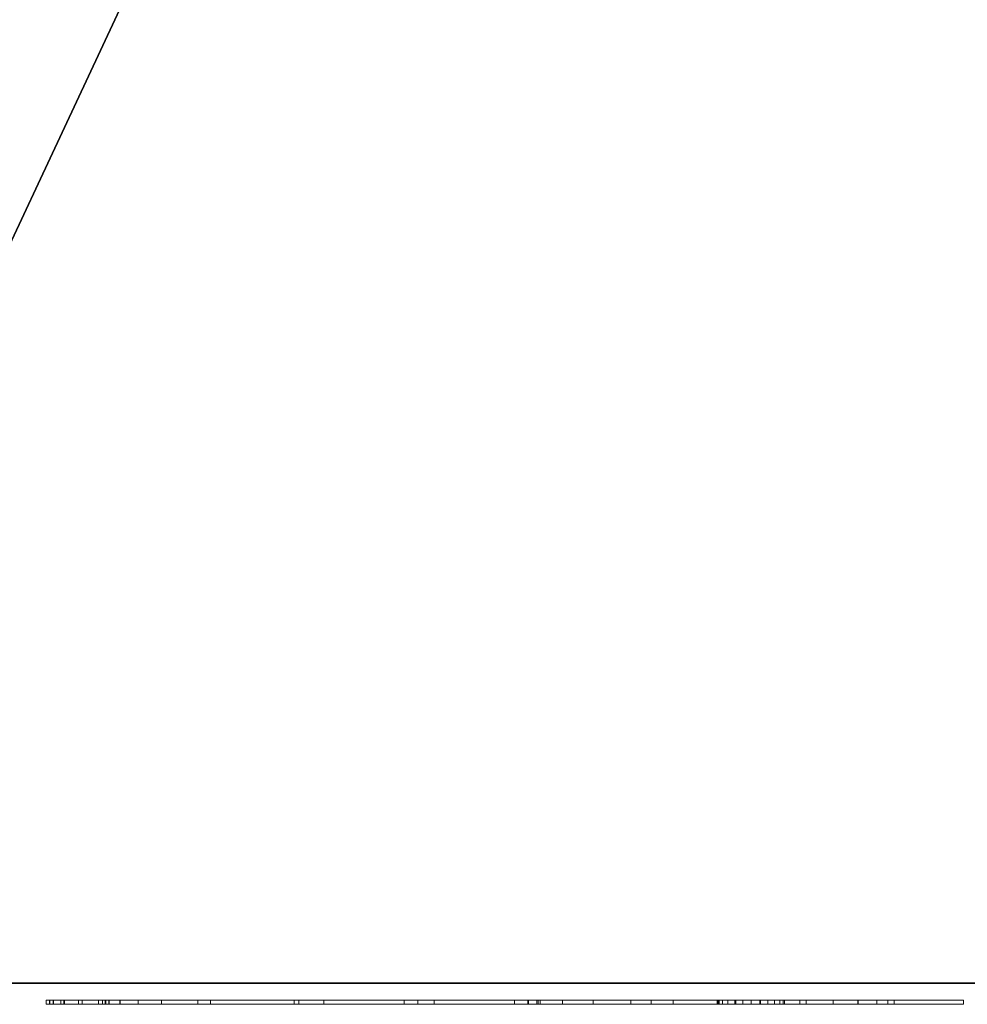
# Model space of a CAD drawing. Header units: millimetres. Extents: x -14944 to -12796, y 364 to 3070.
# Tile 2 of 256: x -14626 to -14402, y 364 to 596. Entities that reach past the tile are written whole.
import ezdxf

# ---------------------------------------------------------------- set-up
doc = ezdxf.new("R2010")
doc.units = ezdxf.units.MM
for name, color, linetype, lineweight in [('A-FLOR', 192, 'Continuous', 25), ('A-GENM', 13, 'Continuous', 18), ('M-EQPM', 50, 'Continuous', 18)]:
    doc.layers.add(name, color=color, linetype=linetype, lineweight=lineweight)

# ---------------------------------------------------------------- blocks, each defined once
blk = doc.blocks.new('Logo_Geometry_SD_3Dx10- - Mur_horizontal-1137753-3D GeniaSet R32 cas 2_00')
at = {"layer": 'M-EQPM'}
mesh = blk.add_polyface(dxfattribs=at)
corners = [(0, 1, 99.66), (58.5, 1, 57.16), (65.5, 1, 64.16), (14.06, 1, 101.53), (8.54, 1, 105.91), (4.32, 1, 111.55), (1.68, 1, 118.08), (0.79, 1, 125.07), (1.73, 1, 132.06), (4.22, 1, 141.38), (84.44, 1, 83.1), (91.5, 1, 90.16), (27.21, 1, 136.87), (21.68, 1, 141.25), (17.46, 1, 146.89), (14.82, 1, 153.42), (13.94, 1, 160.41), (14.87, 1, 167.4), (17.37, 1, 176.72), (110.44, 1, 109.1), (116.02, 1, 114.68), (113.59, 1, 124.8), (113.77, 1, 135.21), (116.53, 1, 145.24), (121.72, 1, 154.27), (128.99, 1, 161.71), (137.89, 1, 167.11), (147.86, 1, 170.11), (158.26, 1, 170.54), (168.43, 1, 168.35), (177.74, 1, 163.69), (185.6, 1, 156.86), (191.49, 1, 148.28), (216.27, 1, 143.47), (195.85, 1, 125.07), (199.95, 1, 102.48), (198.43, 1, 79.58), (191.36, 1, 57.74), (179.17, 1, 38.28), (162.6, 1, 22.39), (142.66, 1, 11.02), (115.7, 1, 2.79), (87.65, 1, 0), (59.59, 1, 2.77), (35.82, 1, 6.16), (12.37, 1, 11.38), (38.75, 1, 37.75), (13.3, 1, 56.24), (7.66, 1, 62.9), (3.46, 1, 70.55), (0.87, 1, 78.89), (0, 1, 87.58), (158.46, 1, 141.75), (158.72, 1, 139.73), (159.5, 1, 137.85), (160.74, 1, 136.23), (162.36, 1, 134.99), (164.24, 1, 134.21), (166.26, 1, 133.95), (168.28, 1, 134.21), (170.16, 1, 134.99), (171.77, 1, 136.23), (173.01, 1, 137.85), (173.79, 1, 139.73), (174.06, 1, 141.75), (173.79, 1, 143.77), (173.01, 1, 145.65), (171.77, 1, 147.26), (170.16, 1, 148.5), (168.28, 1, 149.28), (166.26, 1, 149.55), (164.24, 1, 149.28), (162.36, 1, 148.5), (160.74, 1, 147.26), (159.5, 1, 145.65), (158.72, 1, 143.77)]
mesh.append_faces([[corners[k] for k in face] for face in [(17, 14, 15, 16)]], dxfattribs={"vtx0": -1})
mesh.append_faces([[corners[k] for k in face] for face in [(47, 1, 46), (57, 20, 56), (20, 37, 19), (65, 32, 64), (63, 34, 62), (72, 28, 71)]], dxfattribs={"vtx0": -1, "vtx1": -1})
mesh.append_faces([[corners[k] for k in face] for face in [(39, 11, 19)]], dxfattribs={"vtx0": -1, "vtx1": -1, "vtx2": -1})
mesh.append_faces([[corners[k] for k in face] for face in [(2, 10, 41, 42)]], dxfattribs={"vtx0": -1, "vtx1": -1, "vtx3": -1})
mesh.append_faces([[corners[k] for k in face] for face in [(1, 49, 50), (10, 2, 3, 9), (11, 39, 40, 10), (19, 11, 12, 18), (20, 55, 56), (34, 60, 61), (25, 75, 52, 24), (26, 74, 75, 25), (20, 54, 55), (27, 73, 74, 26), (73, 27, 28, 72), (34, 61, 62), (29, 70, 71, 28), (31, 66, 67, 30), (30, 68, 69), (30, 67, 68)]], dxfattribs={"vtx0": -1, "vtx2": -1})
mesh.append_faces([[corners[k] for k in face] for face in [(1, 47, 48, 49), (8, 4, 5, 6), (54, 20, 21, 22)]], dxfattribs={"vtx0": -1, "vtx3": -1})
mesh.append_faces([[corners[k] for k in face] for face in [(7, 8, 6)]], dxfattribs={"vtx1": -1})
mesh.append_faces([[corners[k] for k in face] for face in [(40, 41, 10), (38, 39, 19, 37), (57, 58, 36), (13, 14, 17), (63, 64, 32)]], dxfattribs={"vtx1": -1, "vtx2": -1})
mesh.append_faces([[corners[k] for k in face] for face in [(43, 44, 46, 1), (36, 37, 20, 57)]], dxfattribs={"vtx1": -1, "vtx2": -1, "vtx3": -1})
mesh.append_faces([[corners[k] for k in face] for face in [(42, 43, 1, 2), (3, 4, 8, 9), (35, 36, 58, 59), (34, 35, 59, 60), (12, 13, 17, 18), (22, 23, 53, 54), (52, 53, 23, 24), (65, 66, 31, 32), (69, 70, 29, 30)]], dxfattribs={"vtx1": -1, "vtx3": -1})
mesh.append_faces([[corners[k] for k in face] for face in [(44, 45, 46), (51, 0, 1, 50)]], dxfattribs={"vtx2": -1})
mesh.append_faces([[corners[k] for k in face] for face in [(32, 33, 34, 63)]], dxfattribs={"vtx2": -1, "vtx3": -1})
mesh = blk.add_polyface(dxfattribs=at)
corners = [(0, 0, 87.58), (0, 0, 99.66), (0, 1, 99.66), (0, 1, 87.58)]
mesh.append_faces([[corners[k] for k in face] for face in [(3, 0, 1, 2)]])
mesh = blk.add_polyface(dxfattribs=at)
corners = [(13.3, 0, 56.24), (7.66, 0, 62.9), (3.46, 0, 70.55), (0.87, 0, 78.89), (0, 0, 87.58), (0, 1, 87.58), (0.87, 1, 78.89), (3.46, 1, 70.55), (7.66, 1, 62.9), (13.3, 1, 56.24)]
mesh.append_faces([[corners[k] for k in face] for face in [(5, 6, 3, 4), (0, 1, 8, 9)]], dxfattribs={"vtx1": -1})
mesh.append_faces([[corners[k] for k in face] for face in [(2, 3, 6, 7), (7, 8, 1, 2)]], dxfattribs={"vtx1": -1, "vtx3": -1})
mesh = blk.add_polyface(dxfattribs=at)
corners = [(0, 0, 99.66), (58.5, 0, 57.16), (58.5, 1, 57.16), (0, 1, 99.66)]
mesh.append_faces([[corners[k] for k in face] for face in [(3, 0, 1, 2)]])
mesh = blk.add_polyface(dxfattribs=at)
corners = [(14.06, 0, 101.53), (8.54, 0, 105.91), (4.32, 0, 111.55), (1.68, 0, 118.08), (0.79, 0, 125.07), (1.73, 0, 132.06), (1.73, 1, 132.06), (0.79, 1, 125.07), (1.68, 1, 118.08), (4.32, 1, 111.55), (8.54, 1, 105.91), (14.06, 1, 101.53)]
mesh.append_faces([[corners[k] for k in face] for face in [(6, 7, 4, 5)]], dxfattribs={"vtx1": -1})
mesh.append_faces([[corners[k] for k in face] for face in [(7, 8, 3, 4), (2, 3, 8, 9), (9, 10, 1, 2)]], dxfattribs={"vtx1": -1, "vtx3": -1})
mesh.append_faces([[corners[k] for k in face] for face in [(10, 11, 0, 1)]], dxfattribs={"vtx3": -1})
mesh = blk.add_polyface(dxfattribs=at)
corners = [(1.73, 0, 132.06), (4.22, 0, 141.38), (4.22, 1, 141.38), (1.73, 1, 132.06)]
mesh.append_faces([[corners[k] for k in face] for face in [(0, 1, 2, 3)]])
mesh = blk.add_polyface(dxfattribs=at)
corners = [(4.22, 0, 141.38), (84.44, 0, 83.1), (84.44, 1, 83.1), (4.22, 1, 141.38)]
mesh.append_faces([[corners[k] for k in face] for face in [(0, 1, 2, 3)]])
mesh = blk.add_polyface(dxfattribs=at)
corners = [(12.37, 0, 11.38), (38.75, 0, 37.75), (38.75, 1, 37.75), (12.37, 1, 11.38)]
mesh.append_faces([[corners[k] for k in face] for face in [(0, 1, 2, 3)]])
mesh = blk.add_polyface(dxfattribs=at)
corners = [(59.59, 0, 2.77), (35.82, 0, 6.16), (12.37, 0, 11.38), (12.37, 1, 11.38), (35.82, 1, 6.16), (59.59, 1, 2.77)]
mesh.append_faces([[corners[k] for k in face] for face in [(5, 0, 1, 4)]], dxfattribs={"vtx2": -1})
mesh.append_faces([[corners[k] for k in face] for face in [(1, 2, 3, 4)]], dxfattribs={"vtx3": -1})
mesh = blk.add_polyface(dxfattribs=at)
corners = [(38.75, 0, 37.75), (13.3, 0, 56.24), (13.3, 1, 56.24), (38.75, 1, 37.75)]
mesh.append_faces([[corners[k] for k in face] for face in [(0, 1, 2, 3)]])
mesh = blk.add_polyface(dxfattribs=at)
corners = [(27.21, 0, 136.87), (21.68, 0, 141.25), (17.46, 0, 146.89), (14.82, 0, 153.42), (13.94, 0, 160.41), (14.87, 0, 167.4), (14.87, 1, 167.4), (13.94, 1, 160.41), (14.82, 1, 153.42), (17.46, 1, 146.89), (21.68, 1, 141.25), (27.21, 1, 136.87)]
mesh.append_faces([[corners[k] for k in face] for face in [(6, 7, 4, 5)]], dxfattribs={"vtx1": -1})
mesh.append_faces([[corners[k] for k in face] for face in [(7, 8, 3, 4), (2, 3, 8, 9), (9, 10, 1, 2)]], dxfattribs={"vtx1": -1, "vtx3": -1})
mesh.append_faces([[corners[k] for k in face] for face in [(10, 11, 0, 1)]], dxfattribs={"vtx3": -1})
mesh = blk.add_polyface(dxfattribs=at)
corners = [(65.5, 0, 64.16), (14.06, 0, 101.53), (14.06, 1, 101.53), (65.5, 1, 64.16)]
mesh.append_faces([[corners[k] for k in face] for face in [(0, 1, 2, 3)]])
mesh = blk.add_polyface(dxfattribs=at)
corners = [(14.87, 0, 167.4), (17.37, 0, 176.72), (17.37, 1, 176.72), (14.87, 1, 167.4)]
mesh.append_faces([[corners[k] for k in face] for face in [(0, 1, 2, 3)]])
mesh = blk.add_polyface(dxfattribs=at)
corners = [(17.37, 0, 176.72), (110.44, 0, 109.1), (110.44, 1, 109.1), (17.37, 1, 176.72)]
mesh.append_faces([[corners[k] for k in face] for face in [(3, 0, 1, 2)]])
mesh = blk.add_polyface(dxfattribs=at)
corners = [(91.5, 0, 90.16), (27.21, 0, 136.87), (27.21, 1, 136.87), (91.5, 1, 90.16)]
mesh.append_faces([[corners[k] for k in face] for face in [(0, 1, 2, 3)]])
mesh = blk.add_polyface(dxfattribs=at)
corners = [(58.5, 0, 57.16), (65.5, 0, 64.16), (65.5, 1, 64.16), (58.5, 1, 57.16)]
mesh.append_faces([[corners[k] for k in face] for face in [(0, 1, 2, 3)]])
mesh = blk.add_polyface(dxfattribs=at)
corners = [(142.66, 0, 11.02), (115.7, 0, 2.79), (87.65, 0, 0), (59.59, 0, 2.77), (59.59, 1, 2.77), (87.65, 1, 0), (115.7, 1, 2.79), (142.66, 1, 11.02)]
mesh.append_faces([[corners[k] for k in face] for face in [(4, 5, 2, 3)]], dxfattribs={"vtx1": -1})
mesh.append_faces([[corners[k] for k in face] for face in [(1, 2, 5, 6)]], dxfattribs={"vtx1": -1, "vtx3": -1})
mesh.append_faces([[corners[k] for k in face] for face in [(6, 7, 0, 1)]], dxfattribs={"vtx3": -1})
mesh = blk.add_polyface(dxfattribs=at)
corners = [(84.44, 0, 83.1), (91.5, 0, 90.16), (91.5, 1, 90.16), (84.44, 1, 83.1)]
mesh.append_faces([[corners[k] for k in face] for face in [(3, 0, 1, 2)]])
mesh = blk.add_polyface(dxfattribs=at)
corners = [(110.44, 0, 109.1), (116.02, 0, 114.68), (116.02, 1, 114.68), (110.44, 1, 109.1)]
mesh.append_faces([[corners[k] for k in face] for face in [(0, 1, 2, 3)]])
mesh = blk.add_polyface(dxfattribs=at)
corners = [(116.02, 0, 114.68), (113.59, 0, 124.8), (113.77, 0, 135.21), (116.53, 0, 145.24), (121.72, 0, 154.27), (128.99, 0, 161.71), (137.89, 0, 167.11), (147.86, 0, 170.11), (158.26, 0, 170.54), (168.43, 0, 168.35), (177.74, 0, 163.69), (185.6, 0, 156.86), (191.49, 0, 148.28), (191.49, 1, 148.28), (185.6, 1, 156.86), (177.74, 1, 163.69), (168.43, 1, 168.35), (158.26, 1, 170.54), (147.86, 1, 170.11), (137.89, 1, 167.11), (128.99, 1, 161.71), (121.72, 1, 154.27), (116.53, 1, 145.24), (113.77, 1, 135.21), (113.59, 1, 124.8), (116.02, 1, 114.68)]
mesh.append_faces([[corners[k] for k in face] for face in [(13, 14, 11, 12), (0, 1, 24, 25)]], dxfattribs={"vtx1": -1})
mesh.append_faces([[corners[k] for k in face] for face in [(14, 15, 10, 11), (16, 17, 8, 9), (15, 16, 9, 10), (17, 18, 7, 8), (6, 7, 18, 19), (19, 20, 5, 6), (20, 21, 4, 5), (22, 23, 2, 3), (21, 22, 3, 4), (23, 24, 1, 2)]], dxfattribs={"vtx1": -1, "vtx3": -1})
mesh = blk.add_polyface(dxfattribs=at)
corners = [(195.85, 0, 125.07), (199.95, 0, 102.48), (198.43, 0, 79.58), (191.36, 0, 57.74), (179.17, 0, 38.28), (162.6, 0, 22.39), (142.66, 0, 11.02), (142.66, 1, 11.02), (162.6, 1, 22.39), (179.17, 1, 38.28), (191.36, 1, 57.74), (198.43, 1, 79.58), (199.95, 1, 102.48), (195.85, 1, 125.07)]
mesh.append_faces([[corners[k] for k in face] for face in [(7, 8, 5, 6), (0, 1, 12, 13)]], dxfattribs={"vtx1": -1})
mesh.append_faces([[corners[k] for k in face] for face in [(8, 9, 4, 5), (3, 4, 9, 10), (10, 11, 2, 3), (11, 12, 1, 2)]], dxfattribs={"vtx1": -1, "vtx3": -1})
mesh = blk.add_polyface(dxfattribs=at)
corners = [(174.06, 0, 141.75), (173.79, 0, 143.77), (173.01, 0, 145.65), (171.77, 0, 147.26), (170.16, 0, 148.5), (168.28, 0, 149.28), (166.26, 0, 149.55), (164.24, 0, 149.28), (162.36, 0, 148.5), (160.74, 0, 147.26), (159.5, 0, 145.65), (158.72, 0, 143.77), (158.46, 0, 141.75), (158.46, 1, 141.75), (158.72, 1, 143.77), (159.5, 1, 145.65), (160.74, 1, 147.26), (162.36, 1, 148.5), (164.24, 1, 149.28), (166.26, 1, 149.55), (168.28, 1, 149.28), (170.16, 1, 148.5), (171.77, 1, 147.26), (173.01, 1, 145.65), (173.79, 1, 143.77), (174.06, 1, 141.75)]
mesh.append_faces([[corners[k] for k in face] for face in [(0, 1, 24, 25)]], dxfattribs={"vtx1": -1})
mesh.append_faces([[corners[k] for k in face] for face in [(10, 11, 14, 15), (8, 9, 16, 17), (9, 10, 15, 16), (7, 8, 17, 18), (18, 19, 6, 7), (4, 5, 20, 21), (3, 4, 21, 22), (1, 2, 23, 24), (2, 3, 22, 23), (19, 20, 5, 6)]], dxfattribs={"vtx1": -1, "vtx3": -1})
mesh.append_faces([[corners[k] for k in face] for face in [(11, 12, 13, 14)]], dxfattribs={"vtx3": -1})
mesh = blk.add_polyface(dxfattribs=at)
corners = [(158.46, 0, 141.75), (158.72, 0, 139.73), (159.5, 0, 137.85), (160.74, 0, 136.23), (162.36, 0, 134.99), (164.24, 0, 134.21), (166.26, 0, 133.95), (168.28, 0, 134.21), (170.16, 0, 134.99), (171.77, 0, 136.23), (173.01, 0, 137.85), (173.79, 0, 139.73), (174.06, 0, 141.75), (174.06, 1, 141.75), (173.79, 1, 139.73), (173.01, 1, 137.85), (171.77, 1, 136.23), (170.16, 1, 134.99), (168.28, 1, 134.21), (166.26, 1, 133.95), (164.24, 1, 134.21), (162.36, 1, 134.99), (160.74, 1, 136.23), (159.5, 1, 137.85), (158.72, 1, 139.73), (158.46, 1, 141.75)]
mesh.append_faces([[corners[k] for k in face] for face in [(0, 1, 24, 25)]], dxfattribs={"vtx1": -1})
mesh.append_faces([[corners[k] for k in face] for face in [(10, 11, 14, 15), (8, 9, 16, 17), (9, 10, 15, 16), (7, 8, 17, 18), (18, 19, 6, 7), (4, 5, 20, 21), (3, 4, 21, 22), (1, 2, 23, 24), (2, 3, 22, 23), (19, 20, 5, 6)]], dxfattribs={"vtx1": -1, "vtx3": -1})
mesh.append_faces([[corners[k] for k in face] for face in [(11, 12, 13, 14)]], dxfattribs={"vtx3": -1})
mesh = blk.add_polyface(dxfattribs=at)
corners = [(191.49, 0, 148.28), (216.27, 0, 143.47), (216.27, 1, 143.47), (191.49, 1, 148.28)]
mesh.append_faces([[corners[k] for k in face] for face in [(0, 1, 2, 3)]])
mesh = blk.add_polyface(dxfattribs=at)
corners = [(216.27, 0, 143.47), (195.85, 0, 125.07), (195.85, 1, 125.07), (216.27, 1, 143.47)]
mesh.append_faces([[corners[k] for k in face] for face in [(0, 1, 2, 3)]])
mesh = blk.add_polyface(dxfattribs=at)
corners = [(0, 0, 99.66), (0, 0, 87.58), (0.87, 0, 78.89), (3.46, 0, 70.55), (7.66, 0, 62.9), (13.3, 0, 56.24), (38.75, 0, 37.75), (12.37, 0, 11.38), (35.82, 0, 6.16), (59.59, 0, 2.77), (87.65, 0, 0), (115.7, 0, 2.79), (142.66, 0, 11.02), (162.6, 0, 22.39), (179.17, 0, 38.28), (191.36, 0, 57.74), (198.43, 0, 79.58), (199.95, 0, 102.48), (195.85, 0, 125.07), (216.27, 0, 143.47), (191.49, 0, 148.28), (185.6, 0, 156.86), (177.74, 0, 163.69), (168.43, 0, 168.35), (158.26, 0, 170.54), (147.86, 0, 170.11), (137.89, 0, 167.11), (128.99, 0, 161.71), (121.72, 0, 154.27), (116.53, 0, 145.24), (113.77, 0, 135.21), (113.59, 0, 124.8), (116.02, 0, 114.68), (110.44, 0, 109.1), (17.37, 0, 176.72), (14.87, 0, 167.4), (13.94, 0, 160.41), (14.82, 0, 153.42), (17.46, 0, 146.89), (21.68, 0, 141.25), (27.21, 0, 136.87), (91.5, 0, 90.16), (84.44, 0, 83.1), (4.22, 0, 141.38), (1.73, 0, 132.06), (0.79, 0, 125.07), (1.68, 0, 118.08), (4.32, 0, 111.55), (8.54, 0, 105.91), (14.06, 0, 101.53), (65.5, 0, 64.16), (58.5, 0, 57.16), (158.46, 0, 141.75), (158.72, 0, 143.77), (159.5, 0, 145.65), (160.74, 0, 147.26), (162.36, 0, 148.5), (164.24, 0, 149.28), (166.26, 0, 149.55), (168.28, 0, 149.28), (170.16, 0, 148.5), (171.77, 0, 147.26), (173.01, 0, 145.65), (173.79, 0, 143.77), (174.06, 0, 141.75), (173.79, 0, 139.73), (173.01, 0, 137.85), (171.77, 0, 136.23), (170.16, 0, 134.99), (168.28, 0, 134.21), (166.26, 0, 133.95), (164.24, 0, 134.21), (162.36, 0, 134.99), (160.74, 0, 136.23), (159.5, 0, 137.85), (158.72, 0, 139.73)]
mesh.append_faces([[corners[k] for k in face] for face in [(62, 21, 61), (72, 32, 71), (68, 18, 67), (42, 12, 41)]], dxfattribs={"vtx0": -1, "vtx1": -1})
mesh.append_faces([[corners[k] for k in face] for face in [(13, 33, 41, 12)]], dxfattribs={"vtx0": -1, "vtx1": -1, "vtx2": -1})
mesh.append_faces([[corners[k] for k in face] for face in [(51, 6, 9, 10), (42, 50, 11, 12)]], dxfattribs={"vtx0": -1, "vtx1": -1, "vtx3": -1})
mesh.append_faces([[corners[k] for k in face] for face in [(55, 24, 25, 54), (53, 26, 27, 52), (54, 25, 26, 53), (49, 43, 44, 48), (32, 73, 74, 31), (23, 58, 59, 22), (61, 21, 22, 60), (24, 56, 57), (20, 64, 65), (18, 65, 66), (21, 62, 63), (18, 66, 67), (24, 55, 56), (32, 72, 73), (70, 16, 17), (33, 40, 41)]], dxfattribs={"vtx0": -1, "vtx2": -1})
mesh.append_faces([[corners[k] for k in face] for face in [(16, 70, 71, 32)]], dxfattribs={"vtx0": -1, "vtx2": -1, "vtx3": -1})
mesh.append_faces([[corners[k] for k in face] for face in [(52, 27, 28, 29), (44, 46, 47, 48), (51, 3, 4, 5)]], dxfattribs={"vtx0": -1, "vtx3": -1})
mesh.append_faces([[corners[k] for k in face] for face in [(8, 9, 6, 7), (45, 46, 44)]], dxfattribs={"vtx1": -1})
mesh.append_faces([[corners[k] for k in face] for face in [(34, 35, 40, 33), (39, 40, 35, 38), (59, 60, 22), (5, 6, 51), (2, 3, 51), (68, 69, 18), (14, 15, 33, 13)]], dxfattribs={"vtx1": -1, "vtx2": -1})
mesh.append_faces([[corners[k] for k in face] for face in [(75, 52, 29, 30), (74, 75, 30, 31), (23, 24, 57, 58), (20, 21, 63, 64), (49, 50, 42, 43), (50, 51, 10, 11), (69, 70, 17, 18), (15, 16, 32, 33)]], dxfattribs={"vtx1": -1, "vtx3": -1})
mesh.append_faces([[corners[k] for k in face] for face in [(18, 19, 20, 65)]], dxfattribs={"vtx2": -1, "vtx3": -1})
mesh.append_faces([[corners[k] for k in face] for face in [(35, 36, 37, 38), (51, 0, 1, 2)]], dxfattribs={"vtx3": -1})

msp = doc.modelspace()

# ---------------------------------------------------------------- block references
at = {"layer": 'A-GENM'}
msp.add_blockref('Logo_Geometry_SD_3Dx10- - Mur_horizontal-1137753-3D GeniaSet R32 cas 2_00', (-14619.55, 364.03, -210), dxfattribs=at)

# ---------------------------------------------------------------- meshes
at = {"layer": 'A-FLOR'}
mesh = msp.add_polyface(dxfattribs=at)
corners = [(-14709.55, 369.03, -250), (-14709.55, 2868.53, -250), (-12796.12, 2868.53, -250), (-12796.12, 369.03, -250), (-13509.55, 2817.95, -250), (-13511.26, 2830.89, -250), (-13516.25, 2842.95, -250), (-13524.2, 2853.31, -250), (-13534.55, 2861.25, -250), (-13546.61, 2866.25, -250), (-13559.55, 2867.95, -250), (-13572.49, 2866.25, -250), (-13584.55, 2861.25, -250), (-13594.91, 2853.31, -250), (-13602.85, 2842.95, -250), (-13607.85, 2830.89, -250), (-13609.55, 2817.95, -250), (-13607.85, 2805.01, -250), (-13602.85, 2792.95, -250), (-13594.91, 2782.6, -250), (-13584.55, 2774.65, -250), (-13572.49, 2769.65, -250), (-13559.55, 2767.95, -250), (-13546.61, 2769.65, -250), (-13534.55, 2774.65, -250), (-13524.2, 2782.6, -250), (-13516.25, 2792.95, -250), (-13511.26, 2805.01, -250)]
mesh.append_faces([[corners[k] for k in face] for face in [(22, 3, 21), (12, 1, 11), (7, 2, 6), (4, 2, 27)]], dxfattribs={"vtx0": -1, "vtx1": -1})
mesh.append_faces([[corners[k] for k in face] for face in [(0, 20, 21, 3), (1, 19, 20, 0), (1, 16, 17), (1, 18, 19), (1, 17, 18), (3, 22, 23), (3, 23, 24, 2), (2, 25, 26), (2, 24, 25), (2, 26, 27), (1, 12, 13), (2, 7, 8)]], dxfattribs={"vtx0": -1, "vtx2": -1})
mesh.append_faces([[corners[k] for k in face] for face in [(14, 15, 1), (13, 14, 1), (10, 11, 1), (1, 2, 10), (5, 6, 2), (4, 5, 2), (8, 9, 2), (9, 10, 2), (15, 16, 1)]], dxfattribs={"vtx1": -1, "vtx2": -1})
mesh = msp.add_polyface(dxfattribs=at)
corners = [(-14709.55, 369.03), (-12796.12, 369.03), (-12796.12, 2868.53), (-14709.55, 2868.53), (-13509.55, 2817.95), (-13511.26, 2805.01), (-13516.25, 2792.95), (-13524.2, 2782.6), (-13534.55, 2774.65), (-13546.61, 2769.65), (-13559.55, 2767.95), (-13572.49, 2769.65), (-13584.55, 2774.65), (-13594.91, 2782.6), (-13602.85, 2792.95), (-13607.85, 2805.01), (-13609.55, 2817.95), (-13607.85, 2830.89), (-13602.85, 2842.95), (-13594.91, 2853.31), (-13584.55, 2861.25), (-13572.49, 2866.25), (-13559.55, 2867.95), (-13546.61, 2866.25), (-13534.55, 2861.25), (-13524.2, 2853.31), (-13516.25, 2842.95), (-13511.26, 2830.89)]
mesh.append_faces([[corners[k] for k in face] for face in [(21, 3, 20), (3, 22, 2), (23, 2, 22), (17, 3, 16), (16, 3, 15), (15, 3, 14), (7, 2, 6), (6, 2, 5)]], dxfattribs={"vtx0": -1, "vtx1": -1})
mesh.append_faces([[corners[k] for k in face] for face in [(3, 21, 22), (2, 23, 24), (2, 24, 25), (2, 4, 5), (2, 7, 8, 1), (1, 8, 9)]], dxfattribs={"vtx0": -1, "vtx2": -1})
mesh.append_faces([[corners[k] for k in face] for face in [(17, 18, 3), (19, 20, 3), (18, 19, 3), (25, 26, 2), (27, 4, 2), (26, 27, 2), (13, 14, 3), (9, 10, 1), (10, 11, 1)]], dxfattribs={"vtx1": -1, "vtx2": -1})
mesh.append_faces([[corners[k] for k in face] for face in [(12, 13, 3, 0), (11, 12, 0, 1)]], dxfattribs={"vtx1": -1, "vtx3": -1})
mesh = msp.add_polyface(dxfattribs=at)
corners = [(-14709.55, 369.03, -250), (-12796.12, 369.03, -250), (-12796.12, 369.03), (-14709.55, 369.03)]
mesh.append_faces([[corners[k] for k in face] for face in [(3, 0, 1, 2)]])

doc.saveas('drawing.dxf')
